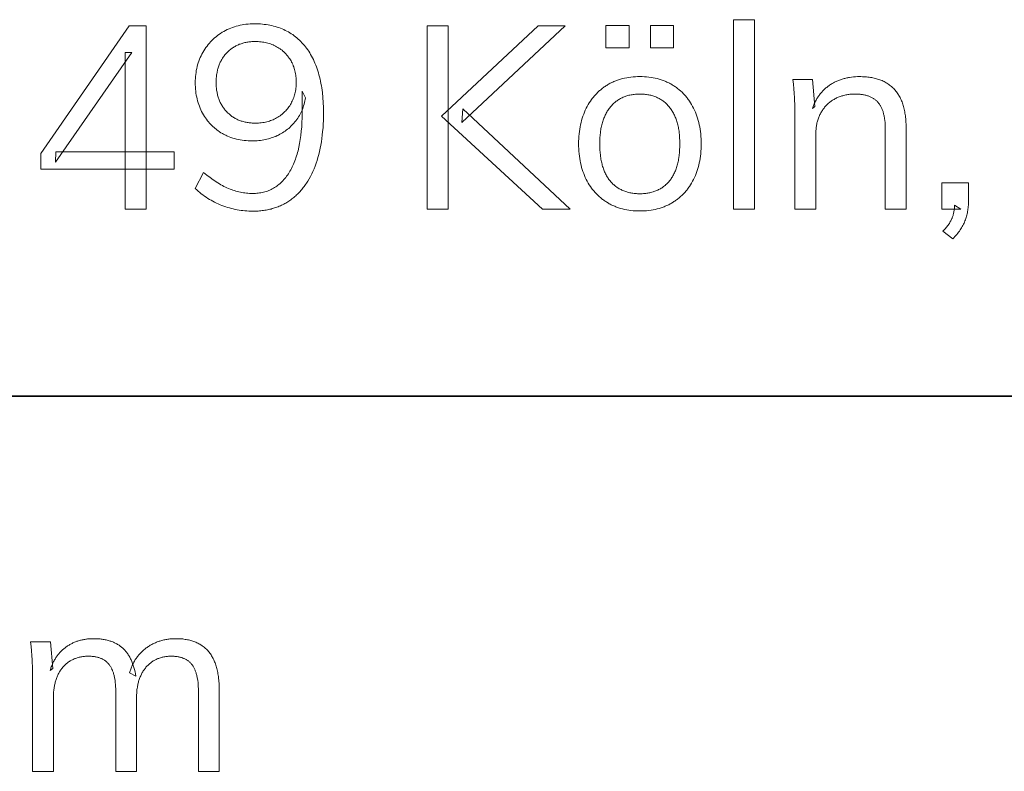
# Model space of a CAD drawing. Header units: millimetres. Extents: x 129 to 629, y 1269 to 1769.
# Tile 46 of 87: x 581.48 to 592.47, y 1283.44 to 1291.83. Entities that reach past the tile are written whole.
import ezdxf

# ---------------------------------------------------------------- set-up
doc = ezdxf.new("R2010")
doc.units = ezdxf.units.MM
doc.layers.add('ROXX_B.FLEX mini', color=7, linetype='Continuous', true_color=0x000000)

msp = doc.modelspace()

# ---------------------------------------------------------------- linework, layer by layer
at = {"layer": 'ROXX_B.FLEX mini', "lineweight": 0}
for points in [[(589.452, 1289.713), (589.452, 1291.828), (589.685, 1291.828), (589.685, 1289.713)], [(582.662, 1289.713), (582.662, 1291.463), (582.734, 1291.463), (581.883, 1290.236), (581.886, 1290.354), (583.208, 1290.354), (583.208, 1290.159), (581.719, 1290.159), (581.719, 1290.336), (582.705, 1291.759), (582.897, 1291.759), (582.897, 1289.713)], [(584.102, 1291.782), (584.125, 1291.782), (584.147, 1291.781), (584.17, 1291.78), (584.192, 1291.778), (584.213, 1291.776), (584.235, 1291.773), (584.256, 1291.77), (584.276, 1291.766), (584.297, 1291.762), (584.317, 1291.757), (584.336, 1291.752), (584.356, 1291.746), (584.375, 1291.74), (584.393, 1291.733), (584.412, 1291.726), (584.43, 1291.718), (584.447, 1291.709), (584.465, 1291.701), (584.482, 1291.691), (584.499, 1291.682), (584.515, 1291.671), (584.531, 1291.661), (584.547, 1291.649), (584.562, 1291.637), (584.577, 1291.625), (584.592, 1291.612), (584.606, 1291.599), (584.62, 1291.585), (584.634, 1291.571), (584.648, 1291.556), (584.661, 1291.541), (584.673, 1291.525), (584.686, 1291.509), (584.698, 1291.492), (584.709, 1291.475), (584.721, 1291.457), (584.731, 1291.439), (584.742, 1291.421), (584.752, 1291.402), (584.761, 1291.382), (584.771, 1291.363), (584.779, 1291.342), (584.788, 1291.322), (584.796, 1291.301), (584.804, 1291.279), (584.811, 1291.257), (584.818, 1291.235), (584.824, 1291.212), (584.83, 1291.189), (584.836, 1291.165), (584.841, 1291.141), (584.846, 1291.116), (584.851, 1291.091), (584.855, 1291.066), (584.862, 1291.014), (584.867, 1290.96), (584.871, 1290.904), (584.874, 1290.847), (584.874, 1290.788), (584.873, 1290.703), (584.871, 1290.661), (584.869, 1290.62), (584.865, 1290.581), (584.861, 1290.541), (584.857, 1290.503), (584.851, 1290.466), (584.845, 1290.429), (584.838, 1290.393), (584.83, 1290.358), (584.822, 1290.324), (584.813, 1290.29), (584.803, 1290.257), (584.792, 1290.226), (584.781, 1290.194), (584.769, 1290.164), (584.756, 1290.135), (584.743, 1290.106), (584.729, 1290.079), (584.714, 1290.052), (584.699, 1290.027), (584.691, 1290.014), (584.683, 1290.002), (584.675, 1289.99), (584.667, 1289.978), (584.658, 1289.966), (584.649, 1289.955), (584.641, 1289.944), (584.632, 1289.933), (584.622, 1289.922), (584.613, 1289.912), (584.604, 1289.901), (584.594, 1289.891), (584.584, 1289.882), (584.574, 1289.872), (584.564, 1289.863), (584.554, 1289.854), (584.543, 1289.845), (584.532, 1289.836), (584.522, 1289.828), (584.511, 1289.819), (584.5, 1289.811), (584.488, 1289.804), (584.477, 1289.796), (584.465, 1289.789), (584.454, 1289.782), (584.442, 1289.775), (584.43, 1289.769), (584.418, 1289.763), (584.406, 1289.757), (584.393, 1289.751), (584.381, 1289.746), (584.368, 1289.741), (584.355, 1289.736), (584.342, 1289.731), (584.329, 1289.727), (584.316, 1289.723), (584.303, 1289.719), (584.289, 1289.715), (584.275, 1289.712), (584.261, 1289.708), (584.248, 1289.706), (584.233, 1289.703), (584.219, 1289.701), (584.205, 1289.698), (584.19, 1289.697), (584.175, 1289.695), (584.161, 1289.693), (584.146, 1289.692), (584.115, 1289.691), (584.084, 1289.69), (584.062, 1289.691), (584.04, 1289.691), (584.019, 1289.693), (583.997, 1289.694), (583.975, 1289.697), (583.954, 1289.699), (583.932, 1289.703), (583.911, 1289.706), (583.889, 1289.711), (583.868, 1289.716), (583.847, 1289.721), (583.825, 1289.727), (583.804, 1289.733), (583.783, 1289.74), (583.762, 1289.747), (583.741, 1289.755), (583.72, 1289.763), (583.7, 1289.772), (583.679, 1289.781), (583.659, 1289.791), (583.64, 1289.801), (583.62, 1289.812), (583.601, 1289.823), (583.582, 1289.834), (583.564, 1289.846), (583.546, 1289.859), (583.528, 1289.872), (583.511, 1289.885), (583.493, 1289.899), (583.476, 1289.913), (583.46, 1289.928), (583.444, 1289.943), (583.444, 1289.943), (583.536, 1290.124), (583.572, 1290.094), (583.608, 1290.067), (583.643, 1290.041), (583.661, 1290.029), (583.678, 1290.017), (583.696, 1290.006), (583.713, 1289.996), (583.73, 1289.986), (583.747, 1289.977), (583.764, 1289.968), (583.781, 1289.959), (583.797, 1289.952), (583.814, 1289.944), (583.831, 1289.938), (583.847, 1289.931), (583.864, 1289.925), (583.88, 1289.92), (583.897, 1289.915), (583.914, 1289.91), (583.93, 1289.906), (583.947, 1289.902), (583.964, 1289.899), (583.981, 1289.896), (583.997, 1289.894), (584.014, 1289.892), (584.031, 1289.89), (584.048, 1289.889), (584.065, 1289.888), (584.081, 1289.888), (584.098, 1289.888), (584.114, 1289.889), (584.13, 1289.89), (584.146, 1289.892), (584.161, 1289.894), (584.176, 1289.896), (584.191, 1289.899), (584.206, 1289.903), (584.221, 1289.907), (584.235, 1289.911), (584.249, 1289.916), (584.263, 1289.921), (584.276, 1289.927), (584.29, 1289.933), (584.303, 1289.94), (584.316, 1289.947), (584.329, 1289.954), (584.341, 1289.962), (584.353, 1289.971), (584.365, 1289.98), (584.377, 1289.989), (584.389, 1289.999), (584.4, 1290.009), (584.411, 1290.02), (584.422, 1290.031), (584.432, 1290.043), (584.443, 1290.055), (584.453, 1290.068), (584.463, 1290.081), (584.472, 1290.094), (584.482, 1290.108), (584.491, 1290.123), (584.5, 1290.137), (584.509, 1290.153), (584.517, 1290.168), (584.525, 1290.184), (584.533, 1290.201), (584.54, 1290.217), (584.547, 1290.234), (584.554, 1290.252), (584.561, 1290.27), (584.567, 1290.288), (584.573, 1290.307), (584.579, 1290.326), (584.585, 1290.345), (584.59, 1290.365), (584.6, 1290.405), (584.608, 1290.447), (584.615, 1290.491), (584.622, 1290.536), (584.627, 1290.583), (584.631, 1290.631), (584.634, 1290.681), (584.635, 1290.732), (584.636, 1290.785), (584.636, 1290.785), (584.636, 1291.032), (584.636, 1291.032), (584.673, 1290.957), (584.67, 1290.939), (584.667, 1290.921), (584.663, 1290.903), (584.658, 1290.885), (584.653, 1290.868), (584.648, 1290.851), (584.642, 1290.835), (584.635, 1290.818), (584.628, 1290.802), (584.621, 1290.787), (584.613, 1290.772), (584.605, 1290.757), (584.596, 1290.742), (584.587, 1290.728), (584.577, 1290.714), (584.567, 1290.7), (584.556, 1290.687), (584.545, 1290.674), (584.534, 1290.662), (584.522, 1290.649), (584.511, 1290.638), (584.498, 1290.626), (584.486, 1290.615), (584.473, 1290.605), (584.459, 1290.594), (584.446, 1290.585), (584.432, 1290.575), (584.418, 1290.566), (584.403, 1290.557), (584.388, 1290.549), (584.373, 1290.541), (584.357, 1290.534), (584.341, 1290.526), (584.325, 1290.52), (584.309, 1290.514), (584.292, 1290.508), (584.276, 1290.503), (584.259, 1290.498), (584.242, 1290.493), (584.224, 1290.489), (584.207, 1290.486), (584.189, 1290.483), (584.171, 1290.48), (584.153, 1290.478), (584.135, 1290.477), (584.116, 1290.476), (584.097, 1290.475), (584.079, 1290.475), (584.055, 1290.475), (584.033, 1290.476), (584.01, 1290.478), (583.988, 1290.48), (583.966, 1290.483), (583.945, 1290.486), (583.923, 1290.49), (583.903, 1290.495), (583.882, 1290.501), (583.862, 1290.507), (583.842, 1290.513), (583.823, 1290.521), (583.803, 1290.529), (583.794, 1290.533), (583.785, 1290.538), (583.775, 1290.542), (583.766, 1290.547), (583.757, 1290.552), (583.748, 1290.557), (583.73, 1290.567), (583.713, 1290.578), (583.696, 1290.59), (583.688, 1290.596), (583.68, 1290.602), (583.672, 1290.608), (583.664, 1290.614), (583.657, 1290.621), (583.649, 1290.627), (583.642, 1290.634), (583.634, 1290.641), (583.627, 1290.648), (583.62, 1290.655), (583.613, 1290.662), (583.606, 1290.669), (583.6, 1290.677), (583.593, 1290.684), (583.587, 1290.692), (583.58, 1290.7), (583.568, 1290.716), (583.556, 1290.732), (583.545, 1290.749), (583.534, 1290.767), (583.524, 1290.785), (583.514, 1290.803), (583.505, 1290.822), (583.497, 1290.841), (583.489, 1290.861), (583.482, 1290.881), (583.475, 1290.901), (583.469, 1290.922), (583.464, 1290.943), (583.459, 1290.964), (583.455, 1290.986), (583.451, 1291.008), (583.449, 1291.031), (583.446, 1291.054), (583.445, 1291.077), (583.444, 1291.1), (583.444, 1291.124), (583.444, 1291.148), (583.445, 1291.171), (583.447, 1291.194), (583.449, 1291.217), (583.452, 1291.239), (583.455, 1291.261), (583.46, 1291.282), (583.465, 1291.304), (583.47, 1291.325), (583.477, 1291.345), (583.484, 1291.366), (583.491, 1291.386), (583.499, 1291.406), (583.508, 1291.425), (583.518, 1291.444), (583.528, 1291.463), (583.539, 1291.482), (583.55, 1291.499), (583.562, 1291.517), (583.575, 1291.534), (583.587, 1291.55), (583.601, 1291.566), (583.615, 1291.581), (583.629, 1291.596), (583.644, 1291.611), (583.659, 1291.625), (583.675, 1291.638), (583.691, 1291.651), (583.708, 1291.663), (583.726, 1291.675), (583.744, 1291.687), (583.762, 1291.697), (583.781, 1291.708), (583.8, 1291.717), (583.82, 1291.726), (583.839, 1291.734), (583.86, 1291.742), (583.88, 1291.749), (583.901, 1291.755), (583.922, 1291.761), (583.943, 1291.766), (583.965, 1291.77), (583.987, 1291.774), (584.009, 1291.777), (584.032, 1291.779), (584.055, 1291.781), (584.078, 1291.782)], [(586.03, 1289.713), (586.03, 1291.759), (586.265, 1291.759), (586.265, 1289.713)], [(587.32, 1289.713), (586.193, 1290.753), (587.271, 1291.759), (587.573, 1291.759), (586.417, 1290.682), (586.429, 1290.834), (587.627, 1289.713)], [(588.026, 1291.762), (588.285, 1291.762), (588.285, 1291.515), (588.026, 1291.515)], [(588.523, 1291.762), (588.782, 1291.762), (588.782, 1291.515), (588.523, 1291.515)], [(584.113, 1291.584), (584.101, 1291.584), (584.088, 1291.583), (584.076, 1291.583), (584.065, 1291.582), (584.053, 1291.581), (584.041, 1291.579), (584.03, 1291.578), (584.019, 1291.576), (584.008, 1291.574), (583.997, 1291.572), (583.986, 1291.569), (583.975, 1291.566), (583.965, 1291.563), (583.955, 1291.56), (583.945, 1291.556), (583.935, 1291.553), (583.925, 1291.549), (583.915, 1291.544), (583.905, 1291.54), (583.896, 1291.535), (583.887, 1291.53), (583.878, 1291.525), (583.869, 1291.519), (583.86, 1291.514), (583.851, 1291.508), (583.843, 1291.501), (583.835, 1291.495), (583.827, 1291.488), (583.819, 1291.481), (583.811, 1291.474), (583.803, 1291.467), (583.795, 1291.459), (583.788, 1291.451), (583.781, 1291.443), (583.774, 1291.435), (583.767, 1291.426), (583.761, 1291.418), (583.755, 1291.409), (583.749, 1291.4), (583.743, 1291.391), (583.738, 1291.382), (583.733, 1291.373), (583.728, 1291.363), (583.723, 1291.354), (583.718, 1291.344), (583.714, 1291.334), (583.71, 1291.324), (583.706, 1291.313), (583.702, 1291.303), (583.699, 1291.292), (583.696, 1291.281), (583.693, 1291.271), (583.69, 1291.259), (583.688, 1291.248), (583.686, 1291.237), (583.684, 1291.225), (583.682, 1291.214), (583.68, 1291.202), (583.679, 1291.19), (583.678, 1291.177), (583.677, 1291.165), (583.677, 1291.153), (583.676, 1291.14), (583.676, 1291.127), (583.676, 1291.114), (583.677, 1291.102), (583.677, 1291.09), (583.678, 1291.077), (583.679, 1291.065), (583.68, 1291.053), (583.682, 1291.042), (583.684, 1291.03), (583.686, 1291.019), (583.688, 1291.007), (583.69, 1290.996), (583.693, 1290.985), (583.696, 1290.974), (583.699, 1290.964), (583.703, 1290.953), (583.706, 1290.943), (583.71, 1290.933), (583.714, 1290.922), (583.719, 1290.913), (583.723, 1290.903), (583.728, 1290.893), (583.733, 1290.884), (583.739, 1290.875), (583.744, 1290.865), (583.75, 1290.856), (583.756, 1290.848), (583.762, 1290.839), (583.769, 1290.831), (583.775, 1290.822), (583.782, 1290.814), (583.789, 1290.806), (583.797, 1290.798), (583.804, 1290.79), (583.812, 1290.783), (583.82, 1290.776), (583.828, 1290.769), (583.836, 1290.762), (583.845, 1290.756), (583.853, 1290.749), (583.862, 1290.743), (583.871, 1290.738), (583.88, 1290.732), (583.889, 1290.727), (583.898, 1290.722), (583.908, 1290.717), (583.917, 1290.712), (583.927, 1290.708), (583.937, 1290.704), (583.947, 1290.7), (583.957, 1290.697), (583.968, 1290.694), (583.978, 1290.69), (583.989, 1290.688), (583.999, 1290.685), (584.01, 1290.683), (584.022, 1290.681), (584.033, 1290.679), (584.044, 1290.677), (584.056, 1290.676), (584.067, 1290.675), (584.079, 1290.674), (584.091, 1290.673), (584.103, 1290.673), (584.116, 1290.673), (584.132, 1290.673), (584.148, 1290.674), (584.164, 1290.675), (584.18, 1290.677), (584.196, 1290.679), (584.211, 1290.681), (584.226, 1290.684), (584.241, 1290.688), (584.256, 1290.692), (584.27, 1290.696), (584.284, 1290.701), (584.298, 1290.706), (584.312, 1290.712), (584.325, 1290.718), (584.338, 1290.725), (584.351, 1290.732), (584.364, 1290.739), (584.377, 1290.747), (584.389, 1290.755), (584.4, 1290.764), (584.412, 1290.773), (584.422, 1290.782), (584.433, 1290.792), (584.443, 1290.802), (584.453, 1290.812), (584.463, 1290.822), (584.472, 1290.833), (584.481, 1290.844), (584.489, 1290.856), (584.497, 1290.868), (584.505, 1290.88), (584.512, 1290.893), (584.519, 1290.906), (584.526, 1290.919), (584.532, 1290.932), (584.537, 1290.946), (584.543, 1290.959), (584.547, 1290.974), (584.552, 1290.988), (584.555, 1291.002), (584.559, 1291.017), (584.562, 1291.032), (584.564, 1291.047), (584.566, 1291.063), (584.568, 1291.078), (584.569, 1291.094), (584.569, 1291.111), (584.57, 1291.127), (584.569, 1291.144), (584.569, 1291.161), (584.568, 1291.178), (584.566, 1291.194), (584.564, 1291.21), (584.562, 1291.225), (584.559, 1291.241), (584.555, 1291.256), (584.552, 1291.271), (584.547, 1291.285), (584.543, 1291.3), (584.537, 1291.314), (584.535, 1291.321), (584.532, 1291.328), (584.529, 1291.334), (584.526, 1291.341), (584.523, 1291.348), (584.519, 1291.354), (584.516, 1291.361), (584.512, 1291.367), (584.505, 1291.38), (584.497, 1291.392), (584.489, 1291.404), (584.485, 1291.41), (584.481, 1291.415), (584.476, 1291.421), (584.472, 1291.426), (584.467, 1291.432), (584.463, 1291.437), (584.458, 1291.443), (584.453, 1291.448), (584.448, 1291.453), (584.443, 1291.458), (584.438, 1291.463), (584.433, 1291.468), (584.428, 1291.472), (584.422, 1291.477), (584.412, 1291.486), (584.4, 1291.495), (584.389, 1291.503), (584.377, 1291.511), (584.364, 1291.519), (584.351, 1291.526), (584.338, 1291.533), (584.332, 1291.537), (584.325, 1291.54), (584.318, 1291.543), (584.312, 1291.546), (584.298, 1291.552), (584.284, 1291.557), (584.27, 1291.561), (584.255, 1291.566), (584.24, 1291.57), (584.225, 1291.573), (584.21, 1291.576), (584.194, 1291.578), (584.179, 1291.58), (584.162, 1291.582), (584.146, 1291.583), (584.13, 1291.584)], [(588.406, 1289.693), (588.38, 1289.694), (588.355, 1289.695), (588.33, 1289.696), (588.306, 1289.699), (588.282, 1289.702), (588.258, 1289.706), (588.235, 1289.711), (588.212, 1289.716), (588.19, 1289.722), (588.179, 1289.726), (588.168, 1289.729), (588.157, 1289.733), (588.146, 1289.737), (588.136, 1289.741), (588.125, 1289.745), (588.115, 1289.749), (588.105, 1289.754), (588.094, 1289.759), (588.084, 1289.763), (588.074, 1289.769), (588.064, 1289.774), (588.055, 1289.779), (588.035, 1289.791), (588.026, 1289.797), (588.017, 1289.803), (588.008, 1289.809), (587.999, 1289.816), (587.99, 1289.822), (587.981, 1289.829), (587.973, 1289.836), (587.964, 1289.843), (587.956, 1289.85), (587.948, 1289.857), (587.94, 1289.865), (587.932, 1289.872), (587.924, 1289.88), (587.916, 1289.888), (587.909, 1289.896), (587.901, 1289.904), (587.894, 1289.913), (587.887, 1289.921), (587.88, 1289.93), (587.873, 1289.938), (587.866, 1289.947), (587.853, 1289.966), (587.841, 1289.985), (587.829, 1290.004), (587.817, 1290.024), (587.807, 1290.045), (587.796, 1290.066), (587.787, 1290.088), (587.778, 1290.11), (587.769, 1290.133), (587.762, 1290.156), (587.755, 1290.18), (587.749, 1290.204), (587.743, 1290.229), (587.738, 1290.254), (587.734, 1290.279), (587.73, 1290.305), (587.727, 1290.332), (587.725, 1290.359), (587.723, 1290.387), (587.722, 1290.415), (587.722, 1290.443), (587.722, 1290.471), (587.723, 1290.499), (587.725, 1290.526), (587.727, 1290.553), (587.73, 1290.579), (587.734, 1290.605), (587.738, 1290.631), (587.743, 1290.656), (587.749, 1290.68), (587.755, 1290.704), (587.762, 1290.728), (587.769, 1290.751), (587.778, 1290.774), (587.787, 1290.796), (587.796, 1290.818), (587.807, 1290.839), (587.817, 1290.86), (587.829, 1290.881), (587.841, 1290.9), (587.853, 1290.919), (587.866, 1290.938), (587.873, 1290.947), (587.88, 1290.956), (587.887, 1290.964), (587.894, 1290.973), (587.901, 1290.981), (587.909, 1290.99), (587.916, 1290.998), (587.924, 1291.006), (587.932, 1291.014), (587.94, 1291.021), (587.948, 1291.029), (587.956, 1291.036), (587.964, 1291.043), (587.973, 1291.05), (587.981, 1291.057), (587.99, 1291.064), (587.999, 1291.07), (588.008, 1291.077), (588.017, 1291.083), (588.026, 1291.089), (588.035, 1291.095), (588.045, 1291.101), (588.055, 1291.107), (588.064, 1291.112), (588.074, 1291.118), (588.084, 1291.123), (588.094, 1291.128), (588.105, 1291.132), (588.115, 1291.137), (588.125, 1291.141), (588.136, 1291.145), (588.146, 1291.15), (588.157, 1291.153), (588.168, 1291.157), (588.179, 1291.161), (588.19, 1291.164), (588.212, 1291.17), (588.235, 1291.175), (588.258, 1291.18), (588.282, 1291.184), (588.306, 1291.187), (588.33, 1291.19), (588.355, 1291.192), (588.38, 1291.193), (588.406, 1291.193), (588.431, 1291.193), (588.457, 1291.192), (588.481, 1291.19), (588.506, 1291.187), (588.53, 1291.184), (588.553, 1291.18), (588.577, 1291.175), (588.599, 1291.17), (588.622, 1291.164), (588.633, 1291.161), (588.644, 1291.157), (588.654, 1291.153), (588.665, 1291.15), (588.676, 1291.145), (588.686, 1291.141), (588.696, 1291.137), (588.707, 1291.132), (588.717, 1291.128), (588.727, 1291.123), (588.737, 1291.118), (588.747, 1291.112), (588.757, 1291.107), (588.766, 1291.101), (588.776, 1291.095), (588.785, 1291.089), (588.794, 1291.083), (588.804, 1291.077), (588.813, 1291.07), (588.821, 1291.064), (588.83, 1291.057), (588.839, 1291.05), (588.847, 1291.043), (588.856, 1291.036), (588.864, 1291.029), (588.872, 1291.021), (588.88, 1291.014), (588.888, 1291.006), (588.895, 1290.998), (588.903, 1290.99), (588.91, 1290.981), (588.917, 1290.973), (588.925, 1290.964), (588.932, 1290.956), (588.938, 1290.947), (588.945, 1290.938), (588.952, 1290.929), (588.958, 1290.919), (588.971, 1290.9), (588.983, 1290.881), (588.994, 1290.86), (589.005, 1290.839), (589.015, 1290.818), (589.025, 1290.796), (589.034, 1290.774), (589.042, 1290.751), (589.05, 1290.728), (589.057, 1290.704), (589.063, 1290.68), (589.068, 1290.656), (589.073, 1290.631), (589.078, 1290.605), (589.081, 1290.579), (589.084, 1290.553), (589.087, 1290.526), (589.088, 1290.499), (589.089, 1290.471), (589.09, 1290.443), (589.089, 1290.415), (589.088, 1290.387), (589.087, 1290.359), (589.084, 1290.332), (589.081, 1290.305), (589.078, 1290.279), (589.073, 1290.254), (589.068, 1290.229), (589.063, 1290.204), (589.057, 1290.18), (589.05, 1290.156), (589.042, 1290.133), (589.034, 1290.11), (589.025, 1290.088), (589.015, 1290.066), (589.005, 1290.045), (588.994, 1290.024), (588.983, 1290.004), (588.971, 1289.985), (588.958, 1289.966), (588.952, 1289.957), (588.945, 1289.947), (588.938, 1289.938), (588.932, 1289.93), (588.925, 1289.921), (588.917, 1289.913), (588.91, 1289.904), (588.903, 1289.896), (588.895, 1289.888), (588.888, 1289.88), (588.88, 1289.872), (588.872, 1289.865), (588.864, 1289.857), (588.856, 1289.85), (588.847, 1289.843), (588.839, 1289.836), (588.83, 1289.829), (588.821, 1289.822), (588.813, 1289.816), (588.804, 1289.809), (588.794, 1289.803), (588.785, 1289.797), (588.776, 1289.791), (588.757, 1289.779), (588.747, 1289.774), (588.737, 1289.769), (588.727, 1289.763), (588.717, 1289.759), (588.707, 1289.754), (588.696, 1289.749), (588.686, 1289.745), (588.676, 1289.741), (588.665, 1289.737), (588.654, 1289.733), (588.644, 1289.729), (588.633, 1289.726), (588.622, 1289.722), (588.599, 1289.716), (588.577, 1289.711), (588.553, 1289.706), (588.53, 1289.702), (588.506, 1289.699), (588.481, 1289.696), (588.457, 1289.695), (588.431, 1289.694)], [(590.136, 1289.713), (590.136, 1290.753), (590.135, 1290.854), (590.131, 1290.956), (590.128, 1291.007), (590.124, 1291.058), (590.119, 1291.108), (590.112, 1291.159), (590.112, 1291.159), (590.333, 1291.159), (590.333, 1291.159), (590.359, 1290.86), (590.331, 1290.837), (590.334, 1290.848), (590.339, 1290.858), (590.343, 1290.869), (590.347, 1290.879), (590.351, 1290.889), (590.356, 1290.899), (590.361, 1290.909), (590.366, 1290.919), (590.371, 1290.929), (590.376, 1290.938), (590.382, 1290.947), (590.387, 1290.956), (590.393, 1290.965), (590.399, 1290.974), (590.405, 1290.982), (590.411, 1290.991), (590.418, 1290.999), (590.424, 1291.007), (590.431, 1291.015), (590.438, 1291.023), (590.445, 1291.03), (590.452, 1291.038), (590.459, 1291.045), (590.467, 1291.052), (590.474, 1291.059), (590.482, 1291.066), (590.49, 1291.072), (590.498, 1291.079), (590.506, 1291.085), (590.515, 1291.091), (590.523, 1291.097), (590.532, 1291.103), (590.541, 1291.108), (590.55, 1291.114), (590.559, 1291.119), (590.568, 1291.124), (590.577, 1291.129), (590.586, 1291.133), (590.596, 1291.138), (590.605, 1291.142), (590.615, 1291.146), (590.624, 1291.15), (590.634, 1291.154), (590.644, 1291.158), (590.654, 1291.161), (590.663, 1291.164), (590.673, 1291.168), (590.684, 1291.17), (590.694, 1291.173), (590.704, 1291.176), (590.714, 1291.178), (590.725, 1291.18), (590.735, 1291.182), (590.746, 1291.184), (590.767, 1291.187), (590.789, 1291.19), (590.811, 1291.192), (590.834, 1291.193), (590.857, 1291.193), (590.873, 1291.193), (590.889, 1291.192), (590.904, 1291.192), (590.92, 1291.191), (590.935, 1291.19), (590.95, 1291.188), (590.964, 1291.186), (590.979, 1291.184), (590.993, 1291.182), (591.007, 1291.179), (591.02, 1291.176), (591.033, 1291.173), (591.047, 1291.169), (591.059, 1291.166), (591.072, 1291.162), (591.084, 1291.157), (591.096, 1291.153), (591.108, 1291.148), (591.12, 1291.143), (591.131, 1291.137), (591.142, 1291.131), (591.153, 1291.125), (591.163, 1291.119), (591.174, 1291.113), (591.184, 1291.106), (591.193, 1291.099), (591.203, 1291.091), (591.212, 1291.084), (591.221, 1291.076), (591.23, 1291.067), (591.238, 1291.059), (591.247, 1291.05), (591.255, 1291.041), (591.262, 1291.032), (591.27, 1291.022), (591.277, 1291.012), (591.284, 1291.002), (591.291, 1290.991), (591.297, 1290.981), (591.304, 1290.97), (591.309, 1290.958), (591.315, 1290.947), (591.321, 1290.935), (591.326, 1290.923), (591.331, 1290.91), (591.336, 1290.898), (591.34, 1290.885), (591.344, 1290.871), (591.348, 1290.858), (591.352, 1290.844), (591.355, 1290.83), (591.358, 1290.816), (591.361, 1290.801), (591.364, 1290.786), (591.366, 1290.771), (591.369, 1290.755), (591.37, 1290.739), (591.372, 1290.723), (591.375, 1290.69), (591.376, 1290.656), (591.377, 1290.621), (591.377, 1290.621), (591.377, 1289.713), (591.377, 1289.713), (591.144, 1289.713), (591.144, 1289.713), (591.144, 1290.61), (591.144, 1290.634), (591.143, 1290.658), (591.141, 1290.681), (591.139, 1290.704), (591.136, 1290.725), (591.135, 1290.735), (591.133, 1290.745), (591.131, 1290.755), (591.129, 1290.765), (591.126, 1290.775), (591.124, 1290.784), (591.121, 1290.793), (591.119, 1290.802), (591.116, 1290.81), (591.113, 1290.819), (591.109, 1290.827), (591.106, 1290.835), (591.102, 1290.843), (591.099, 1290.851), (591.095, 1290.858), (591.091, 1290.865), (591.087, 1290.872), (591.083, 1290.879), (591.078, 1290.886), (591.073, 1290.892), (591.069, 1290.898), (591.064, 1290.904), (591.059, 1290.91), (591.053, 1290.915), (591.048, 1290.921), (591.042, 1290.926), (591.036, 1290.931), (591.03, 1290.936), (591.024, 1290.941), (591.018, 1290.945), (591.011, 1290.949), (591.004, 1290.953), (590.997, 1290.957), (590.99, 1290.961), (590.983, 1290.965), (590.975, 1290.968), (590.968, 1290.971), (590.96, 1290.974), (590.952, 1290.977), (590.944, 1290.98), (590.935, 1290.982), (590.927, 1290.985), (590.918, 1290.987), (590.909, 1290.989), (590.9, 1290.99), (590.891, 1290.992), (590.882, 1290.993), (590.872, 1290.994), (590.862, 1290.995), (590.852, 1290.996), (590.842, 1290.997), (590.832, 1290.997), (590.821, 1290.998), (590.81, 1290.998), (590.798, 1290.998), (590.786, 1290.997), (590.774, 1290.997), (590.761, 1290.996), (590.75, 1290.995), (590.738, 1290.993), (590.726, 1290.992), (590.715, 1290.99), (590.704, 1290.988), (590.693, 1290.986), (590.682, 1290.983), (590.671, 1290.98), (590.66, 1290.977), (590.65, 1290.974), (590.64, 1290.971), (590.63, 1290.967), (590.62, 1290.963), (590.61, 1290.959), (590.6, 1290.954), (590.591, 1290.949), (590.581, 1290.944), (590.572, 1290.939), (590.563, 1290.934), (590.554, 1290.928), (590.545, 1290.922), (590.537, 1290.916), (590.528, 1290.91), (590.52, 1290.903), (590.512, 1290.896), (590.504, 1290.889), (590.496, 1290.881), (590.489, 1290.874), (590.481, 1290.866), (590.474, 1290.858), (590.467, 1290.85), (590.461, 1290.842), (590.454, 1290.833), (590.448, 1290.825), (590.442, 1290.816), (590.436, 1290.807), (590.431, 1290.798), (590.425, 1290.788), (590.42, 1290.779), (590.415, 1290.769), (590.411, 1290.759), (590.406, 1290.749), (590.402, 1290.739), (590.398, 1290.729), (590.395, 1290.718), (590.391, 1290.708), (590.388, 1290.697), (590.385, 1290.686), (590.382, 1290.675), (590.38, 1290.663), (590.378, 1290.652), (590.376, 1290.64), (590.374, 1290.628), (590.372, 1290.616), (590.371, 1290.604), (590.37, 1290.592), (590.369, 1290.579), (590.369, 1290.567), (590.368, 1290.554), (590.368, 1290.541), (590.368, 1290.541), (590.368, 1289.713), (590.368, 1289.713)], [(588.406, 1289.885), (588.419, 1289.886), (588.432, 1289.886), (588.445, 1289.887), (588.457, 1289.888), (588.47, 1289.889), (588.482, 1289.89), (588.494, 1289.892), (588.506, 1289.894), (588.518, 1289.897), (588.529, 1289.899), (588.54, 1289.902), (588.552, 1289.905), (588.562, 1289.909), (588.573, 1289.913), (588.584, 1289.917), (588.594, 1289.921), (588.604, 1289.926), (588.614, 1289.931), (588.624, 1289.936), (588.634, 1289.941), (588.643, 1289.947), (588.653, 1289.953), (588.662, 1289.959), (588.67, 1289.966), (588.679, 1289.972), (588.688, 1289.979), (588.696, 1289.987), (588.704, 1289.994), (588.712, 1290.002), (588.72, 1290.011), (588.727, 1290.019), (588.735, 1290.028), (588.742, 1290.037), (588.749, 1290.046), (588.756, 1290.056), (588.762, 1290.065), (588.768, 1290.075), (588.774, 1290.086), (588.78, 1290.096), (588.786, 1290.107), (588.791, 1290.118), (588.796, 1290.129), (588.801, 1290.141), (588.806, 1290.153), (588.81, 1290.165), (588.814, 1290.177), (588.818, 1290.19), (588.822, 1290.203), (588.826, 1290.216), (588.829, 1290.229), (588.832, 1290.243), (588.835, 1290.257), (588.837, 1290.271), (588.84, 1290.285), (588.844, 1290.315), (588.847, 1290.345), (588.849, 1290.377), (588.851, 1290.409), (588.851, 1290.443), (588.851, 1290.476), (588.849, 1290.508), (588.847, 1290.539), (588.844, 1290.569), (588.842, 1290.584), (588.84, 1290.598), (588.837, 1290.612), (588.835, 1290.626), (588.832, 1290.64), (588.829, 1290.653), (588.825, 1290.666), (588.822, 1290.679), (588.818, 1290.692), (588.814, 1290.705), (588.81, 1290.717), (588.805, 1290.729), (588.8, 1290.741), (588.795, 1290.752), (588.79, 1290.763), (588.785, 1290.774), (588.779, 1290.785), (588.773, 1290.796), (588.767, 1290.806), (588.761, 1290.816), (588.754, 1290.826), (588.748, 1290.835), (588.74, 1290.845), (588.733, 1290.854), (588.726, 1290.863), (588.718, 1290.871), (588.71, 1290.88), (588.702, 1290.888), (588.694, 1290.895), (588.686, 1290.903), (588.677, 1290.91), (588.669, 1290.917), (588.66, 1290.923), (588.651, 1290.93), (588.641, 1290.936), (588.632, 1290.941), (588.622, 1290.947), (588.613, 1290.952), (588.603, 1290.957), (588.592, 1290.962), (588.582, 1290.966), (588.572, 1290.97), (588.561, 1290.974), (588.55, 1290.977), (588.539, 1290.981), (588.528, 1290.984), (588.516, 1290.986), (588.505, 1290.989), (588.493, 1290.991), (588.481, 1290.993), (588.469, 1290.994), (588.457, 1290.995), (588.444, 1290.996), (588.431, 1290.997), (588.419, 1290.998), (588.406, 1290.998), (588.393, 1290.998), (588.38, 1290.997), (588.367, 1290.996), (588.355, 1290.995), (588.342, 1290.994), (588.33, 1290.993), (588.318, 1290.991), (588.307, 1290.989), (588.295, 1290.986), (588.283, 1290.984), (588.272, 1290.981), (588.261, 1290.977), (588.25, 1290.974), (588.24, 1290.97), (588.229, 1290.966), (588.219, 1290.962), (588.208, 1290.957), (588.198, 1290.952), (588.189, 1290.947), (588.179, 1290.941), (588.169, 1290.936), (588.16, 1290.93), (588.151, 1290.923), (588.142, 1290.917), (588.133, 1290.91), (588.125, 1290.903), (588.116, 1290.895), (588.108, 1290.888), (588.1, 1290.88), (588.092, 1290.871), (588.084, 1290.863), (588.077, 1290.854), (588.069, 1290.845), (588.062, 1290.835), (588.055, 1290.826), (588.049, 1290.816), (588.042, 1290.806), (588.036, 1290.796), (588.03, 1290.785), (588.025, 1290.774), (588.019, 1290.763), (588.014, 1290.752), (588.009, 1290.741), (588.004, 1290.729), (587.999, 1290.717), (587.995, 1290.705), (587.991, 1290.692), (587.987, 1290.679), (587.984, 1290.666), (587.98, 1290.653), (587.977, 1290.64), (587.974, 1290.626), (587.971, 1290.612), (587.969, 1290.598), (587.967, 1290.584), (587.965, 1290.569), (587.962, 1290.539), (587.959, 1290.508), (587.958, 1290.476), (587.957, 1290.443), (587.958, 1290.409), (587.959, 1290.377), (587.961, 1290.345), (587.965, 1290.315), (587.967, 1290.3), (587.969, 1290.285), (587.971, 1290.271), (587.974, 1290.257), (587.977, 1290.243), (587.98, 1290.229), (587.983, 1290.216), (587.986, 1290.203), (587.99, 1290.19), (587.994, 1290.177), (587.998, 1290.165), (588.003, 1290.153), (588.008, 1290.141), (588.012, 1290.129), (588.018, 1290.118), (588.023, 1290.107), (588.028, 1290.096), (588.034, 1290.086), (588.04, 1290.075), (588.047, 1290.065), (588.053, 1290.056), (588.06, 1290.046), (588.067, 1290.037), (588.074, 1290.028), (588.081, 1290.019), (588.089, 1290.011), (588.097, 1290.002), (588.105, 1289.994), (588.113, 1289.987), (588.121, 1289.979), (588.13, 1289.972), (588.138, 1289.966), (588.147, 1289.959), (588.156, 1289.953), (588.166, 1289.947), (588.175, 1289.941), (588.185, 1289.936), (588.195, 1289.931), (588.205, 1289.926), (588.215, 1289.921), (588.226, 1289.917), (588.236, 1289.913), (588.247, 1289.909), (588.258, 1289.905), (588.269, 1289.902), (588.281, 1289.899), (588.292, 1289.897), (588.304, 1289.894), (588.316, 1289.892), (588.328, 1289.89), (588.341, 1289.889), (588.353, 1289.888), (588.366, 1289.887), (588.379, 1289.886), (588.392, 1289.886)], [(591.897, 1289.383), (591.788, 1289.466), (591.806, 1289.487), (591.815, 1289.497), (591.823, 1289.507), (591.831, 1289.517), (591.839, 1289.527), (591.846, 1289.536), (591.852, 1289.546), (591.859, 1289.555), (591.865, 1289.565), (591.87, 1289.574), (591.875, 1289.583), (591.88, 1289.592), (591.884, 1289.601), (591.888, 1289.609), (591.89, 1289.614), (591.891, 1289.618), (591.894, 1289.627), (591.897, 1289.635), (591.9, 1289.644), (591.902, 1289.653), (591.905, 1289.662), (591.907, 1289.67), (591.909, 1289.679), (591.91, 1289.688), (591.912, 1289.697), (591.913, 1289.706), (591.914, 1289.715), (591.915, 1289.723), (591.916, 1289.732), (591.916, 1289.741), (591.917, 1289.75), (591.917, 1289.759), (591.917, 1289.759), (591.986, 1289.713), (591.986, 1289.713), (591.777, 1289.713), (591.777, 1289.713), (591.777, 1290.009), (591.777, 1290.009), (592.072, 1290.009), (592.072, 1290.009), (592.072, 1289.799), (592.072, 1289.785), (592.072, 1289.771), (592.071, 1289.757), (592.07, 1289.743), (592.068, 1289.729), (592.067, 1289.715), (592.065, 1289.701), (592.062, 1289.688), (592.06, 1289.674), (592.057, 1289.661), (592.054, 1289.647), (592.05, 1289.634), (592.047, 1289.621), (592.042, 1289.608), (592.038, 1289.595), (592.033, 1289.582), (592.028, 1289.57), (592.023, 1289.557), (592.017, 1289.544), (592.01, 1289.532), (592.003, 1289.519), (591.996, 1289.506), (591.988, 1289.494), (591.98, 1289.481), (591.971, 1289.469), (591.962, 1289.456), (591.952, 1289.444), (591.942, 1289.432), (591.932, 1289.419), (591.921, 1289.407), (591.909, 1289.395)], [(581.627, 1283.439), (581.627, 1284.479), (581.626, 1284.58), (581.623, 1284.682), (581.62, 1284.733), (581.616, 1284.784), (581.611, 1284.834), (581.605, 1284.885), (581.605, 1284.885), (581.826, 1284.885), (581.826, 1284.885), (581.852, 1284.586), (581.823, 1284.566), (581.83, 1284.586), (581.833, 1284.597), (581.837, 1284.607), (581.841, 1284.617), (581.845, 1284.626), (581.849, 1284.636), (581.854, 1284.646), (581.858, 1284.655), (581.863, 1284.664), (581.868, 1284.673), (581.872, 1284.682), (581.878, 1284.691), (581.883, 1284.699), (581.888, 1284.708), (581.894, 1284.716), (581.899, 1284.724), (581.905, 1284.732), (581.911, 1284.74), (581.917, 1284.747), (581.924, 1284.755), (581.93, 1284.762), (581.937, 1284.769), (581.943, 1284.776), (581.95, 1284.783), (581.957, 1284.79), (581.964, 1284.797), (581.972, 1284.803), (581.979, 1284.809), (581.987, 1284.815), (581.995, 1284.821), (582.003, 1284.827), (582.011, 1284.833), (582.019, 1284.838), (582.027, 1284.844), (582.035, 1284.849), (582.044, 1284.854), (582.052, 1284.858), (582.061, 1284.863), (582.069, 1284.867), (582.078, 1284.872), (582.087, 1284.876), (582.096, 1284.88), (582.105, 1284.883), (582.114, 1284.887), (582.123, 1284.89), (582.133, 1284.893), (582.142, 1284.896), (582.152, 1284.899), (582.161, 1284.902), (582.171, 1284.904), (582.181, 1284.906), (582.191, 1284.908), (582.201, 1284.91), (582.211, 1284.912), (582.221, 1284.913), (582.231, 1284.915), (582.242, 1284.916), (582.252, 1284.917), (582.263, 1284.918), (582.284, 1284.919), (582.306, 1284.919), (582.332, 1284.919), (582.357, 1284.918), (582.369, 1284.917), (582.381, 1284.916), (582.393, 1284.914), (582.405, 1284.913), (582.416, 1284.911), (582.428, 1284.909), (582.439, 1284.907), (582.45, 1284.905), (582.461, 1284.902), (582.471, 1284.899), (582.482, 1284.897), (582.492, 1284.893), (582.502, 1284.89), (582.512, 1284.887), (582.522, 1284.883), (582.531, 1284.879), (582.541, 1284.875), (582.55, 1284.87), (582.559, 1284.866), (582.568, 1284.861), (582.576, 1284.856), (582.585, 1284.851), (582.593, 1284.846), (582.601, 1284.84), (582.609, 1284.834), (582.617, 1284.828), (582.625, 1284.822), (582.632, 1284.816), (582.639, 1284.809), (582.646, 1284.802), (582.653, 1284.795), (582.66, 1284.788), (582.666, 1284.781), (582.673, 1284.773), (582.679, 1284.765), (582.685, 1284.757), (582.691, 1284.749), (582.696, 1284.74), (582.702, 1284.732), (582.707, 1284.723), (582.713, 1284.714), (582.718, 1284.704), (582.722, 1284.695), (582.727, 1284.685), (582.732, 1284.675), (582.736, 1284.665), (582.74, 1284.654), (582.744, 1284.644), (582.748, 1284.633), (582.752, 1284.622), (582.755, 1284.611), (582.759, 1284.599), (582.762, 1284.587), (582.765, 1284.576), (582.771, 1284.551), (582.776, 1284.526), (582.78, 1284.5), (582.711, 1284.537), (582.714, 1284.548), (582.717, 1284.559), (582.72, 1284.569), (582.724, 1284.58), (582.727, 1284.59), (582.731, 1284.6), (582.735, 1284.61), (582.74, 1284.62), (582.744, 1284.63), (582.749, 1284.64), (582.753, 1284.649), (582.758, 1284.658), (582.764, 1284.668), (582.769, 1284.677), (582.774, 1284.686), (582.78, 1284.694), (582.786, 1284.703), (582.792, 1284.711), (582.798, 1284.72), (582.805, 1284.728), (582.811, 1284.736), (582.818, 1284.744), (582.825, 1284.752), (582.832, 1284.759), (582.84, 1284.767), (582.847, 1284.774), (582.855, 1284.782), (582.863, 1284.789), (582.871, 1284.796), (582.879, 1284.802), (582.887, 1284.809), (582.896, 1284.816), (582.905, 1284.822), (582.914, 1284.828), (582.923, 1284.834), (582.932, 1284.84), (582.941, 1284.846), (582.95, 1284.851), (582.96, 1284.856), (582.969, 1284.861), (582.979, 1284.866), (582.989, 1284.87), (582.999, 1284.875), (583.009, 1284.879), (583.019, 1284.883), (583.029, 1284.887), (583.039, 1284.89), (583.049, 1284.893), (583.06, 1284.897), (583.071, 1284.899), (583.081, 1284.902), (583.092, 1284.905), (583.103, 1284.907), (583.114, 1284.909), (583.125, 1284.911), (583.137, 1284.913), (583.148, 1284.914), (583.16, 1284.916), (583.171, 1284.917), (583.183, 1284.918), (583.207, 1284.919), (583.231, 1284.919), (583.246, 1284.919), (583.26, 1284.919), (583.275, 1284.918), (583.289, 1284.917), (583.303, 1284.916), (583.316, 1284.914), (583.33, 1284.912), (583.343, 1284.91), (583.356, 1284.908), (583.369, 1284.905), (583.381, 1284.902), (583.393, 1284.899), (583.405, 1284.896), (583.417, 1284.892), (583.429, 1284.888), (583.44, 1284.884), (583.451, 1284.879), (583.462, 1284.874), (583.473, 1284.869), (583.483, 1284.863), (583.493, 1284.858), (583.503, 1284.852), (583.513, 1284.846), (583.522, 1284.839), (583.532, 1284.832), (583.541, 1284.825), (583.55, 1284.818), (583.558, 1284.81), (583.567, 1284.802), (583.575, 1284.794), (583.583, 1284.786), (583.59, 1284.777), (583.598, 1284.768), (583.605, 1284.758), (583.612, 1284.749), (583.619, 1284.739), (583.625, 1284.729), (583.631, 1284.718), (583.637, 1284.708), (583.643, 1284.697), (583.649, 1284.685), (583.654, 1284.674), (583.659, 1284.662), (583.664, 1284.65), (583.668, 1284.637), (583.673, 1284.625), (583.677, 1284.612), (583.681, 1284.598), (583.684, 1284.585), (583.688, 1284.571), (583.691, 1284.557), (583.694, 1284.542), (583.697, 1284.528), (583.699, 1284.513), (583.701, 1284.498), (583.703, 1284.482), (583.707, 1284.45), (583.709, 1284.417), (583.71, 1284.383), (583.711, 1284.347), (583.711, 1284.347), (583.711, 1283.439), (583.711, 1283.439), (583.478, 1283.439), (583.478, 1283.439), (583.478, 1284.336), (583.478, 1284.361), (583.477, 1284.384), (583.475, 1284.407), (583.474, 1284.43), (583.471, 1284.451), (583.468, 1284.471), (583.466, 1284.481), (583.464, 1284.491), (583.462, 1284.501), (583.46, 1284.51), (583.458, 1284.519), (583.455, 1284.528), (583.453, 1284.537), (583.45, 1284.545), (583.447, 1284.553), (583.444, 1284.561), (583.441, 1284.569), (583.438, 1284.577), (583.434, 1284.584), (583.431, 1284.591), (583.427, 1284.598), (583.423, 1284.605), (583.419, 1284.612), (583.415, 1284.618), (583.411, 1284.624), (583.406, 1284.63), (583.402, 1284.636), (583.397, 1284.642), (583.392, 1284.647), (583.387, 1284.652), (583.382, 1284.657), (583.376, 1284.662), (583.371, 1284.667), (583.365, 1284.671), (583.359, 1284.675), (583.353, 1284.68), (583.347, 1284.683), (583.341, 1284.687), (583.334, 1284.691), (583.327, 1284.694), (583.32, 1284.697), (583.313, 1284.7), (583.306, 1284.703), (583.299, 1284.706), (583.291, 1284.708), (583.284, 1284.711), (583.276, 1284.713), (583.268, 1284.715), (583.26, 1284.716), (583.252, 1284.718), (583.243, 1284.719), (583.234, 1284.721), (583.226, 1284.722), (583.217, 1284.722), (583.208, 1284.723), (583.198, 1284.723), (583.189, 1284.724), (583.179, 1284.724), (583.168, 1284.724), (583.157, 1284.723), (583.146, 1284.723), (583.135, 1284.722), (583.124, 1284.721), (583.114, 1284.719), (583.104, 1284.718), (583.093, 1284.716), (583.083, 1284.714), (583.073, 1284.712), (583.064, 1284.709), (583.054, 1284.706), (583.045, 1284.703), (583.035, 1284.7), (583.026, 1284.697), (583.017, 1284.693), (583.008, 1284.689), (583, 1284.685), (582.991, 1284.68), (582.983, 1284.676), (582.974, 1284.671), (582.966, 1284.665), (582.958, 1284.66), (582.95, 1284.654), (582.943, 1284.648), (582.935, 1284.642), (582.928, 1284.636), (582.921, 1284.629), (582.914, 1284.622), (582.907, 1284.615), (582.9, 1284.608), (582.893, 1284.6), (582.887, 1284.592), (582.881, 1284.584), (582.875, 1284.576), (582.869, 1284.568), (582.863, 1284.559), (582.858, 1284.551), (582.852, 1284.542), (582.847, 1284.533), (582.843, 1284.524), (582.838, 1284.514), (582.834, 1284.505), (582.829, 1284.495), (582.825, 1284.485), (582.822, 1284.475), (582.818, 1284.465), (582.815, 1284.454), (582.811, 1284.444), (582.809, 1284.433), (582.806, 1284.422), (582.803, 1284.411), (582.801, 1284.4), (582.799, 1284.388), (582.797, 1284.377), (582.795, 1284.365), (582.793, 1284.353), (582.792, 1284.341), (582.791, 1284.328), (582.79, 1284.316), (582.789, 1284.29), (582.788, 1284.264), (582.788, 1284.264), (582.788, 1283.439), (582.788, 1283.439), (582.555, 1283.439), (582.555, 1283.439), (582.555, 1284.336), (582.555, 1284.361), (582.554, 1284.384), (582.553, 1284.407), (582.551, 1284.43), (582.548, 1284.451), (582.545, 1284.471), (582.543, 1284.481), (582.542, 1284.491), (582.539, 1284.501), (582.537, 1284.51), (582.535, 1284.519), (582.532, 1284.528), (582.53, 1284.537), (582.527, 1284.545), (582.524, 1284.553), (582.521, 1284.561), (582.518, 1284.569), (582.514, 1284.577), (582.511, 1284.584), (582.507, 1284.591), (582.504, 1284.598), (582.5, 1284.605), (582.496, 1284.612), (582.491, 1284.618), (582.487, 1284.624), (582.483, 1284.63), (582.478, 1284.636), (582.473, 1284.642), (582.468, 1284.647), (582.463, 1284.652), (582.458, 1284.657), (582.452, 1284.662), (582.446, 1284.667), (582.441, 1284.671), (582.435, 1284.675), (582.429, 1284.68), (582.422, 1284.683), (582.416, 1284.687), (582.409, 1284.691), (582.403, 1284.694), (582.396, 1284.697), (582.389, 1284.7), (582.381, 1284.703), (582.374, 1284.706), (582.366, 1284.708), (582.359, 1284.711), (582.351, 1284.713), (582.343, 1284.715), (582.335, 1284.716), (582.326, 1284.718), (582.318, 1284.719), (582.309, 1284.721), (582.3, 1284.722), (582.291, 1284.722), (582.282, 1284.723), (582.273, 1284.723), (582.263, 1284.724), (582.254, 1284.724), (582.242, 1284.724), (582.231, 1284.723), (582.22, 1284.723), (582.209, 1284.722), (582.198, 1284.721), (582.188, 1284.719), (582.177, 1284.718), (582.167, 1284.716), (582.157, 1284.714), (582.147, 1284.712), (582.137, 1284.709), (582.127, 1284.706), (582.118, 1284.703), (582.108, 1284.7), (582.099, 1284.697), (582.09, 1284.693), (582.081, 1284.689), (582.072, 1284.685), (582.063, 1284.68), (582.055, 1284.676), (582.047, 1284.671), (582.038, 1284.665), (582.03, 1284.66), (582.022, 1284.654), (582.015, 1284.648), (582.007, 1284.642), (582, 1284.636), (581.993, 1284.629), (581.985, 1284.622), (581.979, 1284.615), (581.972, 1284.608), (581.965, 1284.6), (581.959, 1284.592), (581.952, 1284.584), (581.946, 1284.576), (581.941, 1284.568), (581.935, 1284.559), (581.93, 1284.551), (581.924, 1284.542), (581.919, 1284.533), (581.914, 1284.524), (581.91, 1284.514), (581.905, 1284.505), (581.901, 1284.495), (581.897, 1284.485), (581.893, 1284.475), (581.89, 1284.465), (581.887, 1284.454), (581.883, 1284.444), (581.88, 1284.433), (581.878, 1284.422), (581.875, 1284.411), (581.873, 1284.4), (581.871, 1284.388), (581.869, 1284.377), (581.867, 1284.365), (581.865, 1284.353), (581.864, 1284.341), (581.863, 1284.328), (581.862, 1284.316), (581.861, 1284.29), (581.86, 1284.264), (581.86, 1284.264), (581.86, 1283.439), (581.86, 1283.439)]]:
    msp.add_lwpolyline(points, close=True, dxfattribs=at)
at = {"layer": 'ROXX_B.FLEX mini', "color": 18, "lineweight": 35, "true_color": 0x000000}
msp.add_lwpolyline([(555.891, 1287.626), (623.013, 1287.626)], dxfattribs=at)

doc.saveas('drawing.dxf')
